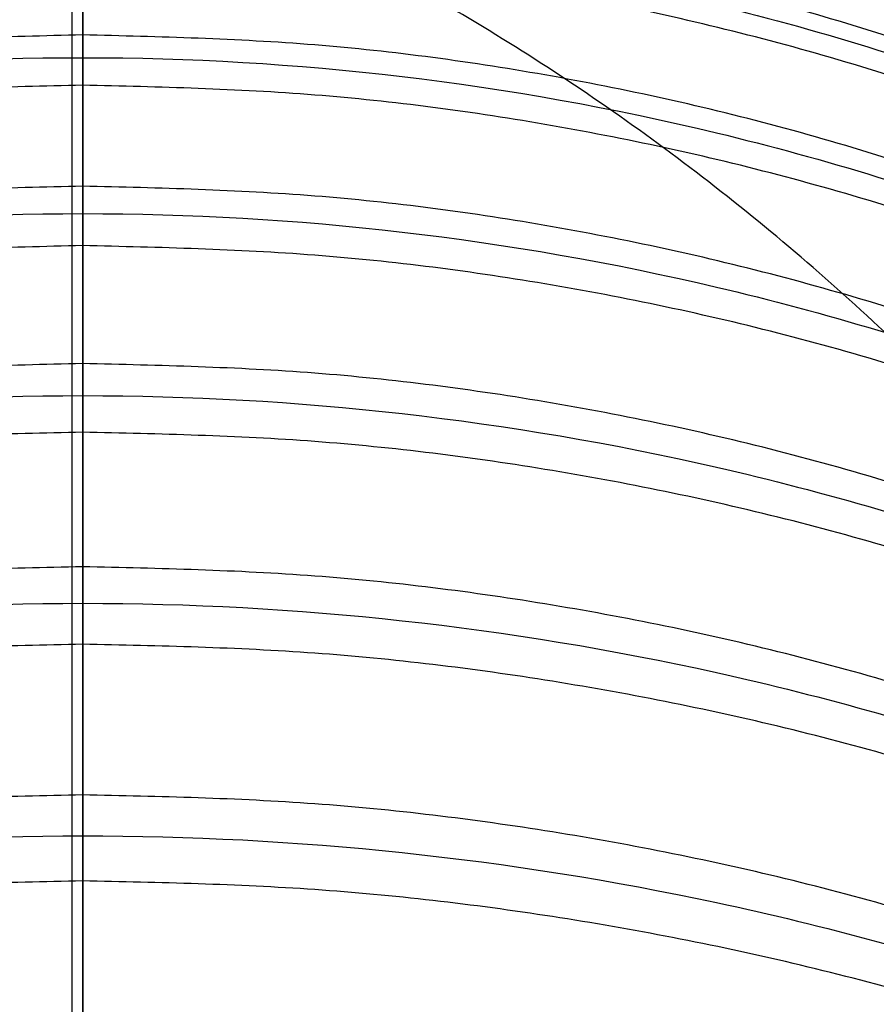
# Model space of a CAD drawing. Header units: millimetres. Extents: x -2489 to -2089, y -61 to 330.
# Tile 253 of 256: x -2098.896 to -2098.232, y 273.869 to 274.632. Entities that reach past the tile are written whole.
import ezdxf

# ---------------------------------------------------------------- set-up
doc = ezdxf.new("R2010")
doc.units = ezdxf.units.MM
doc.layers.get('0').update_dxf_attribs({"true_color": 0x000000})
doc.layers.add('Default', color=7, linetype='Continuous', true_color=0x000000)

msp = doc.modelspace()

# ---------------------------------------------------------------- linework, layer by layer
msp.add_open_spline([(-2098.847155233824, 20.89021109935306, 7.009725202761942), (-2098.847155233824, 9.24325824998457, 7.009723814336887), (-2098.847155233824, -2.403694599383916, 7.009722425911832), (-2098.847155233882, -2.455764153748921, 7.011043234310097), (-2098.84715523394, -2.507833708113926, 7.012364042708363), (-2098.847154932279, -2.559231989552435, 7.016278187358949), (-2098.847154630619, -2.610630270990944, 7.020192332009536), (-2098.847154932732, -2.661280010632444, 7.026639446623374), (-2098.847155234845, -2.711929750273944, 7.033086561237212), (-2098.847155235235, -2.761777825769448, 7.042001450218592), (-2098.847155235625, -2.811625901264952, 7.050916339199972), (-2098.847154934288, -2.860604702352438, 7.062236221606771), (-2098.847154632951, -2.909583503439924, 7.073556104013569), (-2098.847155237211, -2.95761576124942, 7.087210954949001), (-2098.847155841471, -3.005648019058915, 7.100865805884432), (-2098.847155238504, -3.052690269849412, 7.116802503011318), (-2098.847154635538, -3.099732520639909, 7.132739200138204), (-2098.847154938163, -3.145721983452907, 7.150890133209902), (-2098.847155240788, -3.191711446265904, 7.169041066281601), (-2098.847155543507, -3.236556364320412, 7.189338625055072), (-2098.847155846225, -3.281401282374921, 7.209636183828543), (-2098.847155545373, -3.325072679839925, 7.232017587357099), (-2098.847155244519, -3.36874407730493, 7.254398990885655), (-2098.847155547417, -3.411155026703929, 7.278801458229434), (-2098.847155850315, -3.453565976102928, 7.303203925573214), (-2098.847155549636, -3.494663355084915, 7.329562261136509), (-2098.847155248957, -3.535760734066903, 7.355920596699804), (-2098.847155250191, -3.575472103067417, 7.384172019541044), (-2098.847155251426, -3.615183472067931, 7.412423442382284), (-2098.84715495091, -3.653450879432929, 7.442505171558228), (-2098.847154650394, -3.691718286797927, 7.472586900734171), (-2098.847154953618, -3.728478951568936, 7.504433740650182), (-2098.847155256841, -3.765239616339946, 7.536280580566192), (-2098.847155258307, -3.800421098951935, 7.569824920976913), (-2098.847155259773, -3.835602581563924, 7.603369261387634), (-2098.847155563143, -3.869146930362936, 7.638555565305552), (-2098.847155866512, -3.902691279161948, 7.67374186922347), (-2098.847155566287, -3.934535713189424, 7.71049528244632), (-2098.847155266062, -3.966380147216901, 7.747248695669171), (-2098.847155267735, -3.996461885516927, 7.785518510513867), (-2098.847155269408, -4.026543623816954, 7.823788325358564), (-2098.847155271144, -4.054790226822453, 7.86350210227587), (-2098.84715527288, -4.083036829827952, 7.903215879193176), (-2098.847155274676, -4.109404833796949, 7.944308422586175), (-2098.847155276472, -4.135772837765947, 7.985400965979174), (-2098.847155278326, -4.160170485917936, 8.027814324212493), (-2098.84715528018, -4.184568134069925, 8.070227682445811), (-2098.847155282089, -4.206951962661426, 8.11389183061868), (-2098.847155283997, -4.229335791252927, 8.15755597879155), (-2098.847155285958, -4.24963336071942, 8.202410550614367), (-2098.847155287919, -4.269930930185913, 8.247265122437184), (-2098.847155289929, -4.288074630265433, 8.293244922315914), (-2098.847155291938, -4.306218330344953, 8.339224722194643), (-2098.847155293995, -4.322159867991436, 8.386269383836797), (-2098.847155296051, -4.33810140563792, 8.433314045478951), (-2098.847155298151, -4.351758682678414, 8.481353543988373), (-2098.847155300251, -4.365415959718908, 8.529393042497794), (-2098.847155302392, -4.376731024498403, 8.57836701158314), (-2098.847155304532, -4.388046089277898, 8.627340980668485), (-2098.847155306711, -4.396965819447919, 8.67718905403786), (-2098.84715530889, -4.40588554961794, 8.727037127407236), (-2098.847155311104, -4.412332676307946, 8.777689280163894), (-2098.847155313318, -4.418779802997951, 8.828341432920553), (-2098.847155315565, -4.422696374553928, 8.879734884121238), (-2098.847155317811, -4.426612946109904, 8.931128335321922), (-2098.847155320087, -4.42793135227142, 8.983202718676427), (-2098.847155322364, -4.429249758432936, 9.035277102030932), (-2098.847155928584, -4.429251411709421, 22.90396326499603), (-2098.847156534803, -4.429253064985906, 36.77264942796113), (-2098.847156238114, -4.425495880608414, 36.89030092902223), (-2098.847155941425, -4.421738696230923, 37.00795243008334), (-2098.847156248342, -4.410573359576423, 37.12428070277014), (-2098.847156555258, -4.399408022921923, 37.24060897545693), (-2098.847156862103, -4.381008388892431, 37.35530735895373), (-2098.847157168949, -4.362608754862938, 37.47000574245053), (-2098.847156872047, -4.337134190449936, 37.58277723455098), (-2098.847156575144, -4.311659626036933, 37.69554872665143), (-2098.847156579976, -4.279283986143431, 37.80608908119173), (-2098.847156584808, -4.24690834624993, 37.91662943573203), (-2098.84715658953, -4.207786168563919, 38.02463923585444), (-2098.847156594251, -4.168663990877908, 38.13264903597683), (-2098.847156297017, -4.122969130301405, 38.23782162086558), (-2098.847155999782, -4.077274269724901, 38.34299420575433), (-2098.847156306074, -4.025161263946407, 38.44503378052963), (-2098.847156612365, -3.973048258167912, 38.54707335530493), (-2098.847156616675, -3.914705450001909, 38.64567929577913), (-2098.847156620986, -3.856362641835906, 38.74428523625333), (-2098.847156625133, -3.791934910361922, 38.83914967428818), (-2098.847156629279, -3.727507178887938, 38.93401411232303), (-2098.847156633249, -3.657178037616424, 39.02484004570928), (-2098.847156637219, -3.586848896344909, 39.11566597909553), (-2098.847156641, -3.510768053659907, 39.20215157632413), (-2098.84715664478, -3.434687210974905, 39.28863717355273), (-2098.847156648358, -3.353033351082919, 39.37047939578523), (-2098.847156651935, -3.271379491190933, 39.45232161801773), (-2098.847156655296, -3.184307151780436, 39.52921984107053), (-2098.847156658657, -3.097234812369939, 39.60611806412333), (-2098.84715666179, -3.004913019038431, 39.67777045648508), (-2098.847156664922, -2.912591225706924, 39.74942284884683), (-2098.847156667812, -2.815193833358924, 39.81552757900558), (-2098.847156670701, -2.717796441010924, 39.88163230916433), (-2098.847160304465, 134.2269080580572, 123.0124534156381), (-2098.847163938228, 271.1716125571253, 206.1432745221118), (-2098.847163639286, 271.2690099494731, 206.2093828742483), (-2098.847163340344, 271.3664073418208, 206.2754912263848), (-2098.847163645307, 271.4587243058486, 206.3471387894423), (-2098.84716395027, 271.5510412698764, 206.4187863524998), (-2098.847164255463, 271.6381184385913, 206.4956833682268), (-2098.847164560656, 271.7251956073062, 206.5725803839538), (-2098.847164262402, 271.8068446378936, 206.6544274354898), (-2098.847163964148, 271.8884936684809, 206.7362744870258), (-2098.847163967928, 271.96457934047, 206.8227576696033), (-2098.847163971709, 272.0406650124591, 206.9092408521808), (-2098.847163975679, 272.1109989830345, 207.0000655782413), (-2098.847163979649, 272.18133295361, 207.0908903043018), (-2098.847163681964, 272.2457558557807, 207.1857523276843), (-2098.847163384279, 272.3101787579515, 207.2806143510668), (-2098.847163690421, 272.3685263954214, 207.3792190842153), (-2098.847163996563, 272.4268740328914, 207.4778238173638), (-2098.847164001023, 272.4789773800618, 207.5798670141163), (-2098.847164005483, 272.5310807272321, 207.6819102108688), (-2098.847164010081, 272.576770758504, 207.7870876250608), (-2098.847164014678, 272.622460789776, 207.8922650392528), (-2098.847164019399, 272.6615877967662, 208.0002724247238), (-2098.847164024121, 272.7007148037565, 208.1082798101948), (-2098.847164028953, 272.7330952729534, 208.2188225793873), (-2098.847164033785, 272.7654757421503, 208.3293653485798), (-2098.847164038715, 272.7909454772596, 208.4421344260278), (-2098.847164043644, 272.8164152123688, 208.5549035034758), (-2098.847164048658, 272.8348148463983, 208.6696043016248), (-2098.847164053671, 272.8532144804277, 208.7843050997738), (-2098.847164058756, 272.8643798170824, 208.9006333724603), (-2098.847164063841, 272.875545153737, 209.0169616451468), (-2098.847164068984, 272.8793023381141, 209.1346131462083), (-2098.847164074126, 272.8830595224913, 209.2522646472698), (-2098.847164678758, 272.8830578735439, 223.0846368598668), (-2098.84716528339, 272.8830562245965, 236.9170090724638), (-2098.85124894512, 272.8830531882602, 237.1040064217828), (-2098.85533260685, 272.8830501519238, 237.2910037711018)], degree=2, knots=[0, 0, 0, 1, 1, 2, 2, 3, 3, 4, 4, 5, 5, 6, 6, 7, 7, 8, 8, 9, 9, 10, 10, 11, 11, 12, 12, 13, 13, 14, 14, 15, 15, 16, 16, 17, 17, 18, 18, 19, 19, 20, 20, 21, 21, 22, 22, 23, 23, 24, 24, 25, 25, 26, 26, 27, 27, 28, 28, 29, 29, 30, 30, 31, 31, 32, 32, 33, 33, 34, 34, 35, 35, 36, 36, 37, 37, 38, 38, 39, 39, 40, 40, 41, 41, 42, 42, 43, 43, 44, 44, 45, 45, 46, 46, 47, 47, 48, 48, 49, 49, 50, 50, 51, 51, 52, 52, 53, 53, 54, 54, 55, 55, 56, 56, 57, 57, 58, 58, 59, 59, 60, 60, 61, 61, 62, 62, 63, 63, 64, 64, 65, 65, 66, 66, 67, 67, 68, 68, 68.6241157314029, 68.6241157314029, 68.6241157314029])
at = {"layer": 'Default'}
for p, q in [((-2098.855331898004, 270.8830501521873, 237.2909713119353), (-2098.855333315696, 274.8830501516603, 237.2910362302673)), ((-2098.84716528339, 270.8830562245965, 236.9170086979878), (-2098.84716528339, 274.8830562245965, 236.9170086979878))]:
    msp.add_line(p, q, dxfattribs=at)
for points, weights, knots in [([(-2098.855332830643, 270.8830501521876, 237.2909712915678), (-2100.854856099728, 270.8830510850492, 237.2473055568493), (-2100.854855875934, 272.8830510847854, 237.2473380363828), (-2100.85485565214, 274.8830510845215, 237.2473705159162), (-2098.855332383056, 274.8830501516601, 237.2910362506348)], [1, 0.7071067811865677, 1, 0.7071067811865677, 1], [0, 0, 0, 3.999999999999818, 3.999999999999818, 7.999999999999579, 7.999999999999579, 7.999999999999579]), ([(-2098.847163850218, 274.8830595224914, 209.2522648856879), (-2100.847163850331, 274.883059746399, 209.2522647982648), (-2100.847164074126, 272.8830597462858, 209.2522645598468), (-2100.847164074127, 272.8830595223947, 209.2522645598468), (-2100.847164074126, 272.8830592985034, 209.2522645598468)], [1.000000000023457, 0.7071067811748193, 1, 0.9999999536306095, 0.9999999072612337], [6.283185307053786, 6.283185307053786, 6.283185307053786, 9.42477796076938, 9.42477796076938, 9.424778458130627, 9.424778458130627, 9.424778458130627]), ([(-2098.84716528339, 270.8830562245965, 236.9170086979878), (-2100.84716528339, 270.8830562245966, 236.9170086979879), (-2100.84716528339, 272.8830562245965, 236.9170086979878), (-2100.84716528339, 274.8830562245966, 236.9170086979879), (-2098.84716528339, 274.8830562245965, 236.9170086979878)], [1, 0.7071067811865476, 1, 0.7071067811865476, 1], [-6.28318530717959, -6.28318530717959, -6.28318530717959, -3.141592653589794, -3.141592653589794, 0, 0, 0]), ([(-2099.448649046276, 270.883056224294, 240.0705083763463), (-2097.589067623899, 270.8830562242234, 240.8067043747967), (-2097.589067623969, 272.8830562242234, 240.8067043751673), (-2097.58906762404, 274.8830562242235, 240.8067043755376), (-2099.448649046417, 274.883056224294, 240.0705083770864)], [1, 0.7071067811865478, 1, 0.7071067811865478, 1], [6.28318530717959, 6.28318530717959, 6.28318530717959, 9.42477796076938, 9.42477796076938, 12.5663706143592, 12.5663706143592, 12.5663706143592]), ([(-2098.847165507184, 270.8830562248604, 236.9169765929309), (-2096.847642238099, 270.8830552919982, 236.9606423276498), (-2096.847642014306, 272.8830552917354, 236.9606748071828), (-2096.847641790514, 274.8830552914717, 236.9607072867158), (-2098.847165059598, 274.8830562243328, 236.9170415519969)], [1.000000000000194, 0.7071067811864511, 1, 0.707106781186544, 1.000000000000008], [-1.039390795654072e-12, -1.039390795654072e-12, -1.039390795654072e-12, 3.14159265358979, 3.14159265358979, 6.283185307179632, 6.283185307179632, 6.283185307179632]), ([(-2098.84716528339, 270.8830562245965, 236.9170086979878), (-2096.84716528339, 270.8830562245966, 236.9170086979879), (-2096.84716528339, 272.8830562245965, 236.9170086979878), (-2096.84716528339, 274.8830562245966, 236.9170086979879), (-2098.84716528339, 274.8830562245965, 236.9170086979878)], [1, 0.7071067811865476, 1, 0.7071067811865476, 1], [6.28318530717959, 6.28318530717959, 6.28318530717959, 9.424777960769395, 9.424777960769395, 12.5663706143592, 12.5663706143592, 12.5663706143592]), ([(-2098.844211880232, 270.8830584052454, 236.9170088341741), (-2096.847165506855, 270.8860074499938, 236.9170089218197), (-2096.84716528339, 272.883056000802, 236.9170091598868), (-2096.847165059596, 274.8830560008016, 236.9170093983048), (-2098.847165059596, 274.8830562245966, 236.9170093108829)], [0.9993891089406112, 0.7074125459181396, 1, 0.7071067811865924, 0.9999999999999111], [0.00327965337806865, 0.00327965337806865, 0.00327965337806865, 3.14159265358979, 3.14159265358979, 6.283185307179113, 6.283185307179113, 6.283185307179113]), ([(-2098.847163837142, 274.8745260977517, 208.9531244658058), (-2100.847163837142, 274.8745263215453, 208.9531243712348), (-2100.847164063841, 272.8755453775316, 209.0169615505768), (-2100.847164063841, 272.875545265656, 209.0169615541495), (-2100.847164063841, 272.8755451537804, 209.0169615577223)], [0.999999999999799, 0.7071067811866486, 1, 0.999999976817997, 0.9999999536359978], [6.283185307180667, 6.283185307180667, 6.283185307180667, 9.42477796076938, 9.42477796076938, 9.424778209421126, 9.424778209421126, 9.424778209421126]), ([(-2098.84716383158, 274.8663959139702, 208.8258772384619), (-2100.84716383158, 274.8663961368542, 208.8258771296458), (-2100.84716406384, 272.8755453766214, 209.0169615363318), (-2100.84716406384, 272.8755452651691, 209.0169615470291), (-2100.84716406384, 272.8755451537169, 209.0169615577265)], [0.9999999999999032, 0.7071067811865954, 1, 0.9999999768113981, 0.9999999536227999], [6.283185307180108, 6.283185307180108, 6.283185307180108, 9.42477796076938, 9.42477796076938, 9.424778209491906, 9.424778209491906, 9.424778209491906]), ([(-2098.84716382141, 274.844065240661, 208.5932206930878), (-2100.847163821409, 274.844065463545, 208.5932205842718), (-2100.847164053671, 272.8532147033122, 208.7843049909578), (-2100.847164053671, 272.8532145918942, 208.7843050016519), (-2100.847164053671, 272.8532144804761, 208.7843050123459)], [0.9999999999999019, 0.7071067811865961, 1, 0.9999999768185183, 0.9999999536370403], [6.283185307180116, 6.283185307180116, 6.283185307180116, 9.42477796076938, 9.42477796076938, 9.424778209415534, 9.424778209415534, 9.424778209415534]), ([(-2098.847163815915, 274.827967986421, 208.4675266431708), (-2100.847163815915, 274.8279682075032, 208.4675265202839), (-2100.84716405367, 272.8532147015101, 208.7843049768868), (-2100.84716405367, 272.8532145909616, 208.7843049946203), (-2100.84716405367, 272.8532144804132, 208.7843050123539)], [0.9999999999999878, 0.7071067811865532, 1, 0.9999999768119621, 0.9999999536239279], [6.283185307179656, 6.283185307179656, 6.283185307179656, 9.42477796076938, 9.42477796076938, 9.424778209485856, 9.424778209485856, 9.424778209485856]), ([(-2098.847163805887, 274.7911687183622, 208.2381250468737), (-2100.847163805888, 274.7911689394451, 208.2381249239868), (-2100.847164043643, 272.8164154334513, 208.5549033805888), (-2100.847164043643, 272.8164153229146, 208.5549033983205), (-2100.847164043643, 272.8164152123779, 208.5549034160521)], [1.000000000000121, 0.7071067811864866, 1, 0.9999999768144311, 0.9999999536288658], [6.283185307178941, 6.283185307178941, 6.283185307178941, 9.42477796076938, 9.42477796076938, 9.424778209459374, 9.424778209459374, 9.424778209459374]), ([(-2098.847163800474, 274.767275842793, 208.1142871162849), (-2100.847163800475, 274.7672760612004, 208.1142869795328), (-2100.847164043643, 272.816415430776, 208.5549033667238), (-2100.847164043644, 272.816415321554, 208.5549033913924), (-2100.847164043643, 272.8164152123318, 208.554903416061)], [1.000000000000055, 0.7071067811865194, 1, 0.9999999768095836, 0.9999999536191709], [6.283185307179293, 6.283185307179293, 6.283185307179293, 9.42477796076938, 9.42477796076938, 9.424778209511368, 9.424778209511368, 9.424778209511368]), ([(-2098.847163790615, 274.7163363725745, 207.8887489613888), (-2100.847163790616, 274.7163365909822, 207.8887488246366), (-2100.847164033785, 272.7654759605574, 208.3293652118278), (-2100.847164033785, 272.7654758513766, 208.329365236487), (-2100.847164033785, 272.7654757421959, 208.3293652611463)], [1.000000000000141, 0.7071067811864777, 1, 0.9999999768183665, 0.9999999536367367], [6.283185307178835, 6.283185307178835, 6.283185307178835, 9.42477796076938, 9.42477796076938, 9.424778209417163, 9.424778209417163, 9.424778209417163]), ([(-2098.8471637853, 274.6848265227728, 207.7671442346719), (-2100.847163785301, 274.6848267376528, 207.7671440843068), (-2100.847164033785, 272.7654759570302, 208.3293651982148), (-2100.847164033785, 272.7654758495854, 208.3293652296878), (-2100.847164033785, 272.7654757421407, 208.3293652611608)], [1.000000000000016, 0.7071067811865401, 1, 0.9999999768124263, 0.9999999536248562], [6.283185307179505, 6.283185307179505, 6.283185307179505, 9.42477796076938, 9.42477796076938, 9.424778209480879, 9.424778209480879, 9.424778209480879]), ([(-2098.847163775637, 274.620065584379, 207.5460586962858), (-2100.847163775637, 274.620065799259, 207.5460585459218), (-2100.847164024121, 272.7007150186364, 208.1082796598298), (-2100.847164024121, 272.7007149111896, 208.1082796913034), (-2100.847164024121, 272.7007148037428, 208.108279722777)], [1.000000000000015, 0.7071067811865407, 1, 0.9999999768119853, 0.9999999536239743], [6.28318530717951, 6.28318530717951, 6.28318530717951, 9.42477796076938, 9.42477796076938, 9.424778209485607, 9.424778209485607, 9.424778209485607]), ([(-2098.847163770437, 274.5811300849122, 207.4270761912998), (-2100.847163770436, 274.5811302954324, 207.427076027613), (-2100.847164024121, 272.7007150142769, 208.1082796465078), (-2100.847164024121, 272.7007149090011, 208.1082796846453), (-2100.847164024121, 272.7007148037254, 208.1082797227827)], [0.9999999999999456, 0.7071067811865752, 1, 0.9999999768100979, 0.9999999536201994], [6.283185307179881, 6.283185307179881, 6.283185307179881, 9.42477796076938, 9.42477796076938, 9.424778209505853, 9.424778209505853, 9.424778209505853]), ([(-2098.847163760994, 274.5028760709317, 207.2110614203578), (-2100.847163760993, 274.5028762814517, 207.211061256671), (-2100.847164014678, 272.6224610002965, 207.8922648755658), (-2100.847164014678, 272.6224608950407, 207.8922649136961), (-2100.847164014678, 272.6224607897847, 207.8922649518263)], [0.9999999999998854, 0.7071067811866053, 1, 0.9999999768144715, 0.9999999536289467], [6.283185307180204, 6.283185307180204, 6.283185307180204, 9.42477796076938, 9.42477796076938, 9.42477820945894, 9.42477820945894, 9.42477820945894]), ([(-2098.847163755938, 274.4568513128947, 207.0953890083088), (-2100.847163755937, 274.4568515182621, 207.0953888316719), (-2100.847164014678, 272.6224609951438, 207.8922648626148), (-2100.847164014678, 272.6224608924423, 207.8922649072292), (-2100.847164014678, 272.6224607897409, 207.8922649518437)], [0.9999999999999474, 0.7071067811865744, 1, 0.9999999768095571, 0.9999999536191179], [6.283185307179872, 6.283185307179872, 6.283185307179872, 9.42477796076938, 9.42477796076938, 9.424778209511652, 9.424778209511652, 9.424778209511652]), ([(-2098.847163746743, 274.3654712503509, 206.8850341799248), (-2100.847163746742, 274.3654714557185, 206.8850340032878), (-2100.847164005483, 272.5310809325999, 207.6819100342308), (-2100.847164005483, 272.5310808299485, 207.6819100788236), (-2100.847164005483, 272.531080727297, 207.6819101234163)], [1.000000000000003, 0.7071067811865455, 1, 0.9999999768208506, 0.9999999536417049], [6.283185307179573, 6.283185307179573, 6.283185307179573, 9.42477796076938, 9.42477796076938, 9.424778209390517, 9.424778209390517, 9.424778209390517]), ([(-2098.847163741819, 274.3123182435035, 206.7724087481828), (-2100.847163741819, 274.3123184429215, 206.7724085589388), (-2100.847164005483, 272.5310809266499, 207.6819100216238), (-2100.847164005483, 272.5310808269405, 207.6819100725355), (-2100.847164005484, 272.5310807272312, 207.6819101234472)], [1.000000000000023, 0.7071067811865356, 1, 0.9999999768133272, 0.9999999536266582], [6.283185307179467, 6.283185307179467, 6.283185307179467, 9.42477796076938, 9.42477796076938, 9.424778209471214, 9.424778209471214, 9.424778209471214]), ([(-2098.847163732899, 274.2081115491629, 206.5683223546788), (-2100.847163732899, 274.2081117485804, 206.568322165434), (-2100.847163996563, 272.4268742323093, 207.4778236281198), (-2100.847163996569, 272.4268364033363, 207.4778429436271), (-2100.847163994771, 272.4267985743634, 207.4778622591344)], [0.9999999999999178, 0.7071067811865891, 1, 0.999991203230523, 0.9999824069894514], [6.28318530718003, 6.28318530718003, 6.28318530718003, 9.42477796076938, 9.42477796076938, 9.424872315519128, 9.424872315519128, 9.424872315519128]), ([(-2098.847163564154, 274.1481059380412, 206.4593147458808), (-2100.847163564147, 274.1481035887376, 206.4593099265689), (-2100.847163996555, 272.4268716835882, 207.4778189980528), (-2100.847163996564, 272.4268351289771, 207.4778406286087), (-2100.847163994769, 272.4267985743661, 207.4778622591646)], [0.9999999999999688, 0.7071067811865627, 1, 0.9999912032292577, 0.9999824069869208], [6.283185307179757, 6.283185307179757, 6.283185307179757, 9.42477796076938, 9.42477796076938, 9.4248723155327, 9.4248723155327, 9.4248723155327]), ([(-2096.847163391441, 272.3100358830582, 207.2807051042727), (-2096.847163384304, 272.3101084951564, 207.2806621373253), (-2096.847163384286, 272.3101811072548, 207.2806191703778), (-2096.847162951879, 274.0314130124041, 206.2621100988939), (-2098.847162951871, 274.0314106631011, 206.2621052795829)], [0.9999650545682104, 0.9999825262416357, 1, 0.7071067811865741, 0.9999999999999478], [3.141405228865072, 3.141405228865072, 3.141405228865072, 3.14159265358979, 3.14159265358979, 6.283185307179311, 6.283185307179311, 6.283185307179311]), ([(-2096.847163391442, 272.3100358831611, 207.2807051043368), (-2096.847163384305, 272.3101056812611, 207.2806577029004), (-2096.847163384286, 272.3101754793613, 207.2806103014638), (-2096.847162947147, 273.9647035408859, 206.1569836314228), (-2098.84716294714, 273.964706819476, 206.1569876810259)], [0.9999650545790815, 0.999982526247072, 1, 0.7071067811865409, 1.000000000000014], [3.141405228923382, 3.141405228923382, 3.141405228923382, 3.14159265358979, 3.14159265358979, 6.283185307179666, 6.283185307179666, 6.283185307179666])]:
    msp.add_rational_spline(points, weights, degree=2, knots=knots, dxfattribs=at)
for points, knots in [([(-2100.847165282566, 272.8830566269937, 236.8951735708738), (-2100.847219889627, 273.0484202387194, 236.8951756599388), (-2100.815707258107, 273.3004983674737, 236.8955238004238), (-2100.710375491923, 273.6258254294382, 236.8966790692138), (-2100.595353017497, 273.8670189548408, 236.8979387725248), (-2100.446245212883, 274.0946536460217, 236.8995703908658), (-2100.265835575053, 274.3017295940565, 236.9015434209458), (-2100.05875936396, 274.48213867, 236.9038071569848), (-2099.83112477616, 274.6312457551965, 236.9062948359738), (-2099.589931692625, 274.7462675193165, 236.9089299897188), (-2099.264604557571, 274.8515988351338, 236.9124835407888), (-2099.012528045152, 274.8831108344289, 236.9152361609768), (-2098.847165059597, 274.8830562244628, 236.9170415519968)], [-3.150766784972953, -3.150766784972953, -3.150766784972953, -3.150766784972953, -2.6531914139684, -2.392209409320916, -2.124105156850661, -1.851035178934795, -1.575412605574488, -1.299787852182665, -1.026711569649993, -0.7585975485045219, -0.4976032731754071, 0, 0, 0, 0]), ([(-2100.847164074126, 272.8830597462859, 209.2522645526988), (-2100.847218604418, 273.048422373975, 209.2496248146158), (-2100.815706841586, 273.3004979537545, 209.2456008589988), (-2100.710375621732, 273.625825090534, 209.2404075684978), (-2100.595354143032, 273.8670178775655, 209.2365573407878), (-2100.446247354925, 274.0946523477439, 209.2329235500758), (-2100.265838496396, 274.3017286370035, 209.2296179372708), (-2100.058762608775, 274.4821385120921, 209.2267380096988), (-2099.831127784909, 274.6312466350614, 209.2243577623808), (-2099.589933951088, 274.7462694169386, 209.2225216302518), (-2099.264606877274, 274.8516013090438, 209.2208402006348), (-2099.012527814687, 274.8831141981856, 209.2203371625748), (-2098.847163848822, 274.8830595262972, 209.2203380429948)], [-3.150873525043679, -3.150873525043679, -3.150873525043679, -3.150873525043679, -2.653237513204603, -2.392227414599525, -2.124098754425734, -1.851009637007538, -1.57537430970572, -1.299743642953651, -1.026668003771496, -0.7585602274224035, -0.4975763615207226, 0, 0, 0, 0]), ([(-2098.847165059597, 274.8830562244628, 236.9170415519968), (-2098.681802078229, 274.8831107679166, 236.9188469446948), (-2098.429725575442, 274.8515986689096, 236.9215985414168), (-2098.104398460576, 274.7462672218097, 236.9251486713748), (-2097.863205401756, 274.6312453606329, 236.9277800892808), (-2097.635570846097, 274.4821381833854, 236.9302629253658), (-2097.4284946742, 274.3017290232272, 236.9325208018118), (-2097.248085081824, 274.0946530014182, 236.9344871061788), (-2097.098977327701, 273.8670182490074, 236.9361113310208), (-2096.983954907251, 273.6258246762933, 236.9373632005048), (-2096.878623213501, 273.3004975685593, 236.9385079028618), (-2096.847110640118, 273.0484194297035, 236.9388478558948), (-2096.847165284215, 272.8830558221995, 236.9388445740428)], [-3.150766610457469, -3.150766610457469, -3.150766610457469, -3.150766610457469, -2.653163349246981, -2.392169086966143, -2.124055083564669, -1.8509788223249, -1.575354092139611, -1.299731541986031, -1.026661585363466, -0.7585573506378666, -0.4975753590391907, 0, 0, 0, 0]), ([(-2098.847163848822, 274.8830595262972, 209.2203380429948), (-2098.681799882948, 274.883114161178, 209.2203371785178), (-2098.429720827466, 274.8516012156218, 209.2208402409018), (-2098.104393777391, 274.7462692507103, 209.2225217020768), (-2097.86319996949, 274.6312464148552, 209.2243578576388), (-2097.635565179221, 274.4821382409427, 209.2267381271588), (-2097.428489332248, 274.3017283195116, 209.2296180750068), (-2097.248080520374, 274.0946519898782, 209.2329237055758), (-2097.098973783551, 273.8670174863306, 209.2365575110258), (-2096.98395235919, 273.6258246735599, 209.2404077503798), (-2096.878621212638, 273.3004975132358, 209.2456010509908), (-2096.847109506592, 273.0484219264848, 209.2496250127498), (-2096.847164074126, 272.8830592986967, 209.2522647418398)], [0, 0, 0, 0, 0.4975763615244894, 0.7585602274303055, 1.026668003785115, 1.299743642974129, 1.575374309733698, 1.851009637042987, 2.124098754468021, 2.392227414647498, 2.653237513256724, 3.150873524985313, 3.150873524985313, 3.150873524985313, 3.150873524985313]), ([(-2100.847164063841, 272.8755453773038, 209.0169615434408), (-2100.847218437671, 273.0406534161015, 209.0064123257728), (-2100.815708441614, 273.2923387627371, 208.9903314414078), (-2100.710378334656, 273.6171690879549, 208.9695771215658), (-2100.595358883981, 273.8579919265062, 208.9541902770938), (-2100.446254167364, 274.0852782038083, 208.9396683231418), (-2100.265846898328, 274.2920388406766, 208.9264578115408), (-2100.058771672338, 274.4721747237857, 208.9149484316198), (-2099.831136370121, 274.6210571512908, 208.9054359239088), (-2099.589941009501, 274.7359062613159, 208.8980979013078), (-2099.264614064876, 274.8410783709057, 208.8913781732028), (-2099.012529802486, 274.8725448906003, 208.8893676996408), (-2098.847163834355, 274.8724901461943, 208.8893712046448)], [-3.151473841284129, -3.151473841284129, -3.151473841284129, -3.151473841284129, -2.653653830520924, -2.392554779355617, -2.12434380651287, -1.85118250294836, -1.575487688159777, -1.299811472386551, -1.026703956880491, -0.7585763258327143, -0.4975819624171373, 0, 0, 0, 0]), ([(-2098.847163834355, 274.8724901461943, 208.8893712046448), (-2098.681797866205, 274.8725448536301, 208.8893677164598), (-2098.429713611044, 274.8410782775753, 208.8913782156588), (-2098.104386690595, 274.7359060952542, 208.8980979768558), (-2097.863191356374, 274.6210569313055, 208.9054360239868), (-2097.635556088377, 274.4721744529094, 208.9149485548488), (-2097.42848090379, 274.2920385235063, 208.9264579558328), (-2097.248073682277, 274.0852778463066, 208.9396684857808), (-2097.098969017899, 273.8579915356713, 208.9541904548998), (-2096.983949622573, 273.6171686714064, 208.9695773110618), (-2096.878619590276, 273.292338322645, 208.9903316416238), (-2096.847109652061, 273.0406529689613, 209.0064125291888), (-2096.847164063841, 272.8755449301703, 209.0169617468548)], [-3.151473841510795, -3.151473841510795, -3.151473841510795, -3.151473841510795, -2.653891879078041, -2.392897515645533, -2.124769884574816, -1.851662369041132, -1.575986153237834, -1.300291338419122, -1.027130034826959, -0.7589190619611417, -0.4978200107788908, 0, 0, 0, 0]), ([(-2100.847164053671, 272.8532147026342, 208.7843049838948), (-2100.847218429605, 273.017318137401, 208.7632887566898), (-2100.815708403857, 273.2674721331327, 208.7312522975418), (-2100.710378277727, 273.5903259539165, 208.6899053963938), (-2100.595358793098, 273.8296834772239, 208.6592516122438), (-2100.446254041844, 274.0555867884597, 208.6303208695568), (-2100.265846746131, 274.2610893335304, 208.6040027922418), (-2100.058771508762, 274.4401291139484, 208.5810737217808), (-2099.831136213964, 274.58810559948, 208.5621228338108), (-2099.589940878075, 274.7022558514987, 208.5475039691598), (-2099.264613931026, 274.8067879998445, 208.5341168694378), (-2099.01252975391, 274.8380630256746, 208.5301115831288), (-2098.847163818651, 274.8380086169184, 208.5301185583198)], [-3.151463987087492, -3.151463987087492, -3.151463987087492, -3.151463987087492, -2.653646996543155, -2.392549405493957, -2.124339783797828, -1.851179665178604, -1.575485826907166, -1.299810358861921, -1.026703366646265, -0.7585760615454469, -0.4975818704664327, 0, 0, 0, 0]), ([(-2098.847163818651, 274.8380086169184, 208.5301185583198), (-2098.681797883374, 274.8380629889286, 208.5301116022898), (-2098.42971371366, 274.8067879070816, 208.5341169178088), (-2098.104386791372, 274.7022556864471, 208.5475040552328), (-2097.863191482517, 274.5881053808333, 208.5621229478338), (-2097.635556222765, 274.4401288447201, 208.5810738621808), (-2097.428481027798, 274.2610890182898, 208.6040029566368), (-2097.248073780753, 274.0555864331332, 208.6303210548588), (-2097.098969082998, 273.8296830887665, 208.6592518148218), (-2096.983949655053, 273.5903255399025, 208.6899056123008), (-2096.878619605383, 273.2674716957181, 208.7312525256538), (-2096.847109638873, 273.0173176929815, 208.7632889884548), (-2096.847164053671, 272.8532142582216, 208.7843052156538)], [-3.151463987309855, -3.151463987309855, -3.151463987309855, -3.151463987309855, -2.653882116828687, -2.392887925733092, -2.124760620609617, -1.851653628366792, -1.575978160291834, -1.30028432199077, -1.027124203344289, -0.7589145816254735, -0.4978169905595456, 0, 0, 0, 0]), ([(-2100.847164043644, 272.8164154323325, 208.5549033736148), (-2100.847218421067, 272.9788624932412, 208.5235613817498), (-2100.815708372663, 273.2264915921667, 208.4757846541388), (-2100.710378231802, 273.546086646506, 208.4141230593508), (-2100.595358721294, 273.7830282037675, 208.3684083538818), (-2100.446253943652, 274.0066513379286, 208.3252632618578), (-2100.265846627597, 274.2100796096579, 208.2860145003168), (-2100.058771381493, 274.3873122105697, 208.2518198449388), (-2099.831136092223, 274.5337950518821, 208.2235579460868), (-2099.589940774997, 274.6467930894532, 208.2017564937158), (-2099.264613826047, 274.7502701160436, 208.1817919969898), (-2099.012529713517, 274.7812294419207, 208.1758188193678), (-2098.847163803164, 274.7811755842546, 208.1758292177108)], [-3.151456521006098, -3.151456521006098, -3.151456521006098, -3.151456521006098, -2.65364181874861, -2.392545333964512, -2.124336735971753, -1.851177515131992, -1.575484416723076, -1.299809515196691, -1.026702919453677, -0.7585758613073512, -0.4975818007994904, 0, 0, 0, 0]), ([(-2098.847163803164, 274.7811755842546, 208.1758292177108), (-2098.681797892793, 274.7812294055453, 208.1758188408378), (-2098.429713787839, 274.7502700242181, 208.1817920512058), (-2098.104386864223, 274.6467929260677, 208.2017565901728), (-2097.86319157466, 274.5337948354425, 208.2235580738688), (-2097.63555632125, 274.3873119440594, 208.2518200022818), (-2097.428481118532, 274.2100792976, 208.2860146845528), (-2097.248073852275, 274.0066509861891, 208.3252634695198), (-2097.098969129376, 273.7830278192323, 208.3684085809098), (-2096.983949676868, 273.546086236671, 208.4141233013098), (-2096.878619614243, 273.2264911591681, 208.4757849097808), (-2096.847109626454, 272.9788620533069, 208.5235616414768), (-2096.847164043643, 272.8164149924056, 208.5549036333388)], [-3.151456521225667, -3.151456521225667, -3.151456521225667, -3.151456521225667, -2.653874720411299, -2.39288065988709, -2.124753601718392, -1.851647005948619, -1.575972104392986, -1.300279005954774, -1.027119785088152, -0.7589111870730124, -0.4978147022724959, 0, 0, 0, 0]), ([(-2100.847164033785, 272.7654759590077, 208.3293652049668), (-2100.847218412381, 272.925629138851, 208.2878667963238), (-2100.815708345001, 273.1697615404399, 208.2246079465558), (-2100.710378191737, 273.48484361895, 208.1429648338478), (-2100.595358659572, 273.7184393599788, 208.0824362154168), (-2100.446253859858, 273.9389047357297, 208.0253098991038), (-2100.265846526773, 274.1394604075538, 207.9733425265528), (-2100.058771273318, 274.3141903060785, 207.9280670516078), (-2099.831135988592, 274.4586046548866, 207.8906468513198), (-2099.589940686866, 274.5700070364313, 207.8617806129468), (-2099.264613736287, 274.6720228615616, 207.8353465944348), (-2099.012529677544, 274.7025449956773, 207.8274378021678), (-2098.847163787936, 274.7024919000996, 207.8274515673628)], [-3.151450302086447, -3.151450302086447, -3.151450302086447, -3.151450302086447, -2.653637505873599, -2.3925419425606, -2.124334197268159, -1.851175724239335, -1.575483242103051, -1.299808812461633, -1.026702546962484, -0.7585756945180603, -0.4975817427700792, 0, 0, 0, 0]), ([(-2098.847163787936, 274.7024919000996, 207.8274515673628), (-2098.681797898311, 274.7025449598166, 207.8274378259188), (-2098.429713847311, 274.6720227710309, 207.8353466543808), (-2098.104386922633, 274.5700068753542, 207.8617807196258), (-2097.863191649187, 274.4586044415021, 207.8906469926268), (-2097.63555640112, 274.3141900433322, 207.9280672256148), (-2097.428481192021, 274.1394600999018, 207.9733427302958), (-2097.248073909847, 273.9389043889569, 208.0253101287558), (-2097.098969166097, 273.7184389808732, 208.0824364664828), (-2096.983949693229, 273.4848432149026, 208.1429651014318), (-2096.878619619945, 273.1697611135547, 208.2246082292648), (-2096.847109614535, 272.9256287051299, 208.2878670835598), (-2096.847164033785, 272.765475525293, 208.3293654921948)], [-3.151450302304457, -3.151450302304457, -3.151450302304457, -3.151450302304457, -2.653868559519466, -2.392874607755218, -2.124747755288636, -1.85164148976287, -1.57596706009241, -1.300274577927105, -1.027116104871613, -0.758908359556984, -0.4978127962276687, 0, 0, 0, 0]), ([(-2098.847163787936, 274.7024919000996, 207.8274515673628), (-2098.847163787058, 274.6966034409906, 207.8073491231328), (-2098.847163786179, 274.6907149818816, 207.7872466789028), (-2098.8471637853, 274.6848265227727, 207.7671442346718), (-2098.847163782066, 274.6631483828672, 207.6931378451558), (-2098.847163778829, 274.6414586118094, 207.6190917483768), (-2098.847163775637, 274.6200655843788, 207.5460586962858), (-2098.847163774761, 274.6141972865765, 207.5260250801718), (-2098.847163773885, 274.6083289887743, 207.5059914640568), (-2098.84716377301, 274.6024606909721, 207.4859578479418)], [0, 0, 0, 0, 0.06284138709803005, 0.06284138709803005, 0.06284138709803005, 0.2932167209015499, 0.2932167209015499, 0.2932167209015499, 0.355842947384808, 0.355842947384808, 0.355842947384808, 0.355842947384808]), ([(-2100.847164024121, 272.7007150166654, 208.1082796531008), (-2100.847218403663, 272.857952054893, 208.0568258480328), (-2100.815708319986, 273.0976392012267, 207.9783913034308), (-2100.71037815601, 273.4069840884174, 207.8771621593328), (-2100.595358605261, 273.6363264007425, 207.8021128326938), (-2100.446253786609, 273.8527774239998, 207.7312820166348), (-2100.265846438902, 274.0496812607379, 207.6668477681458), (-2100.058771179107, 274.221229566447, 207.6107107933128), (-2099.831135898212, 274.3630143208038, 207.5643135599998), (-2099.589940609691, 274.4723882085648, 207.5285223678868), (-2099.264613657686, 274.5725464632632, 207.4957468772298), (-2099.012529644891, 274.6025128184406, 207.4859407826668), (-2098.84716377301, 274.6024606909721, 207.4859578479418)], [-3.151444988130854, -3.151444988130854, -3.151444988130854, -3.151444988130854, -2.653633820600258, -2.392539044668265, -2.124332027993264, -1.851174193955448, -1.575482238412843, -1.299808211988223, -1.026702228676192, -0.7585755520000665, -0.4975816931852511, 0, 0, 0, 0]), ([(-2098.84716377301, 274.6024606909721, 207.4859578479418), (-2098.68179790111, 274.6025127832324, 207.4859408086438), (-2098.429713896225, 274.5725463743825, 207.4957469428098), (-2098.104386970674, 274.4723880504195, 207.5285224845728), (-2097.863191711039, 274.3630141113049, 207.5643137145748), (-2097.635556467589, 274.2212293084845, 207.6107109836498), (-2097.428481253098, 274.0496809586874, 207.6668479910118), (-2097.248073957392, 273.8527770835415, 207.7312822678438), (-2097.098969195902, 273.6363260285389, 207.8021131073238), (-2096.983949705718, 273.4069836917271, 207.8771624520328), (-2096.878619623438, 273.0976387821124, 207.9783916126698), (-2096.847109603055, 272.857951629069, 208.0568261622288), (-2096.847164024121, 272.7007145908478, 208.1082799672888)], [-3.151444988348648, -3.151444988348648, -3.151444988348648, -3.151444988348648, -2.653863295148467, -2.39286943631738, -2.124742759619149, -1.851636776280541, -1.575962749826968, -1.300270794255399, -1.027112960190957, -0.7589059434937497, -0.4978111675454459, 0, 0, 0, 0]), ([(-2098.84716377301, 274.6024606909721, 207.4859578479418), (-2098.847163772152, 274.5953504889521, 207.4663306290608), (-2098.847163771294, 274.5882402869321, 207.4467034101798), (-2098.847163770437, 274.5811300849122, 207.4270761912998), (-2098.847163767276, 274.5549352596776, 207.3547671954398), (-2098.847163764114, 274.5287263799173, 207.2824194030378), (-2098.847163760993, 274.5028760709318, 207.2110614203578), (-2098.84716376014, 274.4958055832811, 207.1915438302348), (-2098.847163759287, 274.4887350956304, 207.1720262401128), (-2098.847163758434, 274.4816646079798, 207.1525086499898)], [0, 0, 0, 0, 0.06262622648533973, 0.06262622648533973, 0.06262622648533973, 0.2923784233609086, 0.2923784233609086, 0.2923784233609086, 0.3546548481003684, 0.3546548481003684, 0.3546548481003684, 0.3546548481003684]), ([(-2100.847164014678, 272.6224609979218, 207.8922648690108), (-2100.847218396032, 272.7761806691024, 207.8311015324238), (-2100.815708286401, 273.0105060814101, 207.7378660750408), (-2100.710378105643, 273.3129309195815, 207.6175346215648), (-2100.595358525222, 273.537142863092, 207.5283232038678), (-2100.446253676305, 273.7487518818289, 207.4441263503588), (-2100.265846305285, 273.9412509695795, 207.3675331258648), (-2100.058771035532, 274.1089617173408, 207.3008029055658), (-2099.831135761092, 274.2475747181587, 207.2456503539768), (-2099.589940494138, 274.3545018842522, 207.2031052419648), (-2099.264613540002, 274.4524195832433, 207.1641448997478), (-2099.012529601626, 274.4817155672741, 207.1524883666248), (-2098.847163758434, 274.4816646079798, 207.1525086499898)], [-3.151436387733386, -3.151436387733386, -3.151436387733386, -3.151436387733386, -2.653627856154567, -2.392534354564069, -2.124328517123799, -1.851171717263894, -1.575480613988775, -1.299807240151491, -1.02670171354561, -0.7585753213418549, -0.4975816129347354, 0, 0, 0, 0]), ([(-2098.847163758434, 274.4816646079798, 207.1525086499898), (-2098.681797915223, 274.4817155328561, 207.1524883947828), (-2098.429713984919, 274.4524194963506, 207.1641449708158), (-2098.104387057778, 274.3545017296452, 207.2031053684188), (-2097.8631918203, 274.2475745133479, 207.2456505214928), (-2097.63555658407, 274.1089614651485, 207.3008031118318), (-2097.428481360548, 273.9412506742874, 207.3675333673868), (-2097.248074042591, 273.748751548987, 207.4441266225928), (-2097.098969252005, 273.5371424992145, 207.5283235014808), (-2096.983949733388, 273.3129305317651, 207.6175349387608), (-2096.878619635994, 273.0105056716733, 207.7378664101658), (-2096.847109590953, 272.7761802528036, 207.8311018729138), (-2096.847164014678, 272.6224605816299, 207.8922652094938)], [-3.151436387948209, -3.151436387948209, -3.151436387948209, -3.151436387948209, -2.653854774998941, -2.392861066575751, -2.124734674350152, -1.851629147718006, -1.575955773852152, -1.300264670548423, -1.027107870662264, -0.7589020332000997, -0.4978085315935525, 0, 0, 0, 0]), ([(-2098.847163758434, 274.4816646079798, 207.1525086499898), (-2098.847163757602, 274.4733935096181, 207.1334687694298), (-2098.847163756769, 274.4651224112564, 207.1144288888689), (-2098.847163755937, 274.4568513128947, 207.0953890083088), (-2098.847163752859, 274.426262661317, 207.0249746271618), (-2098.84716374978, 274.3956575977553, 206.9545224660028), (-2098.847163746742, 274.3654712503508, 206.8850341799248), (-2098.847163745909, 274.3571971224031, 206.8659873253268), (-2098.847163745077, 274.3489229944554, 206.8469404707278), (-2098.847163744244, 274.3406488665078, 206.8278936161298)], [0, 0, 0, 0, 0.06227642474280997, 0.06227642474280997, 0.06227642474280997, 0.2916221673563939, 0.2916221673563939, 0.2916221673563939, 0.3539214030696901, 0.3539214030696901, 0.3539214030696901, 0.3539214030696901]), ([(-2100.847164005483, 272.5310809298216, 207.6819100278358), (-2100.847218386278, 272.6806967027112, 207.6112996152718), (-2100.815708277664, 272.9087662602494, 207.5036633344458), (-2100.710378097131, 273.2031171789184, 207.3647459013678), (-2100.595358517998, 273.4213432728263, 207.2617551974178), (-2100.446253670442, 273.6273029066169, 207.1645535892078), (-2100.265846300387, 273.8146627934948, 207.0761300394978), (-2100.058771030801, 273.9778961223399, 206.9990928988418), (-2099.831135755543, 274.112808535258, 206.9354216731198), (-2099.58994048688, 274.2168810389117, 206.8863051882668), (-2099.264613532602, 274.31218460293, 206.8413271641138), (-2099.012529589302, 274.3406984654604, 206.8278702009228), (-2098.847163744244, 274.3406488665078, 206.8278936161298)], [-3.1514369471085, -3.1514369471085, -3.1514369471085, -3.1514369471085, -2.65362824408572, -2.392534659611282, -2.124328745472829, -1.851171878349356, -1.575480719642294, -1.299807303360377, -1.026701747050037, -0.7585753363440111, -0.4975816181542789, 0, 0, 0, 0]), ([(-2098.847163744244, 274.3406488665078, 206.8278936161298), (-2098.681797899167, 274.3406984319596, 206.8278702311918), (-2098.429713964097, 274.3121845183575, 206.8413272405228), (-2098.104387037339, 274.2168808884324, 206.8863053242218), (-2097.863191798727, 274.1128083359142, 206.9354218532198), (-2097.635556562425, 273.9778958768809, 206.9990931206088), (-2097.428481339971, 273.8146625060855, 207.0761302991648), (-2097.248074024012, 273.6273025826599, 207.1645538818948), (-2097.098969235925, 273.421342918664, 207.2617555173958), (-2096.9839497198, 273.2031168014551, 207.3647462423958), (-2096.878619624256, 272.908765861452, 207.5036636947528), (-2096.84710958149, 272.6806962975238, 207.6112999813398), (-2096.847164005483, 272.531080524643, 207.6819103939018)], [-3.15143694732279, -3.15143694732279, -3.15143694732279, -3.15143694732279, -2.653855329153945, -2.392861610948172, -2.124735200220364, -1.851629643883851, -1.575956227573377, -1.300265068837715, -1.027108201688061, -0.7589022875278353, -0.4978087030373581, 0, 0, 0, 0]), ([(-2098.847163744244, 274.3406488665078, 206.8278936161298), (-2098.847163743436, 274.3312053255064, 206.8093986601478), (-2098.847163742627, 274.321761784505, 206.7909037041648), (-2098.847163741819, 274.3123182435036, 206.7724087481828), (-2098.847163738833, 274.2774359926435, 206.7040926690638), (-2098.847163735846, 274.2425350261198, 206.6357399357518), (-2098.847163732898, 274.2081115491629, 206.5683223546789), (-2098.84716373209, 274.1986760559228, 206.5498431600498), (-2098.847163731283, 274.1892405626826, 206.5313639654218), (-2098.847163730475, 274.1798050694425, 206.5128847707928)], [0, 0, 0, 0, 0.06229923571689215, 0.06229923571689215, 0.06229923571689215, 0.2914504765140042, 0.2914504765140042, 0.2914504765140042, 0.3536966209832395, 0.3536966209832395, 0.3536966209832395, 0.3536966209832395]), ([(-2100.847163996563, 272.4268730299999, 207.4778212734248), (-2100.847218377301, 272.5718060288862, 207.3980397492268), (-2100.815708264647, 272.7927373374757, 207.2764233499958), (-2100.710378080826, 273.0778755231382, 207.1194629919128), (-2100.59535849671, 273.289271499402, 207.0030956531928), (-2100.446253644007, 273.4887849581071, 206.8932693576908), (-2100.265846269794, 273.6702808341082, 206.7933612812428), (-2100.05877099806, 273.8284052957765, 206.7063185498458), (-2099.831135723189, 273.9590952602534, 206.6343777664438), (-2099.589940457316, 274.0599105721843, 206.5788821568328), (-2099.264613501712, 274.15223145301, 206.5280626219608), (-2099.012529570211, 274.1798530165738, 206.5128581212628), (-2098.847163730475, 274.1798050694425, 206.5128847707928)], [-3.151435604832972, -3.151435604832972, -3.151435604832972, -3.151435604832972, -2.653627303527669, -2.392533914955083, -2.124328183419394, -1.851171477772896, -1.575480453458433, -1.299807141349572, -1.026701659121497, -0.758575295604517, -0.4975816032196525, 0, 0, 0, 0]), ([(-2098.847163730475, 274.1798050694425, 206.5128847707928), (-2098.681797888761, 274.1798531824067, 206.5128585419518), (-2098.42971396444, 274.1522318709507, 206.5280636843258), (-2098.104387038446, 274.0599113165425, 206.5788840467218), (-2097.863191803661, 273.9590962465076, 206.6343802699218), (-2097.635556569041, 273.8284065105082, 206.7063216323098), (-2097.428481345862, 273.6702822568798, 206.7933648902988), (-2097.248074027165, 273.4887865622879, 206.8932734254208), (-2097.098969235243, 273.2892732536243, 207.0031000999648), (-2096.983949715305, 273.0778773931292, 207.1194677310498), (-2096.878619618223, 272.7927393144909, 207.2764283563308), (-2096.847109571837, 272.5718080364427, 207.3980448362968), (-2096.847163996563, 272.4268750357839, 207.4778263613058)], [-3.151435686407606, -3.151435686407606, -3.151435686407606, -3.151435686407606, -2.653854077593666, -2.3928603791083, -2.124734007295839, -1.851628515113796, -1.575955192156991, -1.300264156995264, -1.027107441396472, -0.7589017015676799, -0.4978083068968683, 0, 0, 0, 0]), ([(-2098.847163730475, 274.1798050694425, 206.5128847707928), (-2098.847163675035, 274.1692386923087, 206.4950280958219), (-2098.847163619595, 274.1586723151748, 206.4771714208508), (-2098.847163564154, 274.1481059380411, 206.4593147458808), (-2098.847163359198, 274.1090432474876, 206.3933006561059), (-2098.847163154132, 274.0699595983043, 206.3272511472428), (-2098.84716295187, 274.0314106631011, 206.2621052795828), (-2098.847162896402, 274.0208388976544, 206.2442394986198), (-2098.847162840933, 274.0102671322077, 206.2263737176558), (-2098.847162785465, 273.9996953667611, 206.2085079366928)], [0, 0, 0, 0, 0.06224614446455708, 0.06224614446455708, 0.06224614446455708, 0.2913953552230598, 0.2913953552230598, 0.2913953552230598, 0.353673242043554, 0.353673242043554, 0.353673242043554, 0.353673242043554]), ([(-2098.847163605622, 272.2528236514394, 204.4599568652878), (-2098.847163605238, 272.2383622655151, 204.4511782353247), (-2098.847163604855, 272.223900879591, 204.4423996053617), (-2098.847163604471, 272.2094394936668, 204.4336209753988), (-2098.847161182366, 180.9281580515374, 149.0222934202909), (-2098.847158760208, 89.64494860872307, 93.60979549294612), (-2098.847156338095, -1.636607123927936, 38.19830143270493)], [0, 0, 0, 0, 0.05075198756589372, 0.05075198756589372, 0.05075198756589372, 320.4034306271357, 320.4034306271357, 320.4034306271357, 320.4034306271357]), ([(-2100.847163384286, 272.3101790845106, 207.2806140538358), (-2100.847217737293, 272.4498689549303, 207.1919718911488), (-2100.815707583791, 272.6628077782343, 207.0568485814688), (-2100.710377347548, 272.9376306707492, 206.8824558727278), (-2100.595357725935, 273.1413790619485, 206.7531644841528), (-2100.446252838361, 273.3336747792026, 206.6311405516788), (-2100.265845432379, 273.5086047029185, 206.5201363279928), (-2100.058770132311, 273.6610086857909, 206.4234262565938), (-2099.831134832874, 273.7869706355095, 206.3434953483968), (-2099.589939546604, 273.8841386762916, 206.2818360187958), (-2099.264612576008, 273.9731195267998, 206.2253719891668), (-2099.012528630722, 273.9997416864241, 206.2084785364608), (-2098.847162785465, 273.9996953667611, 206.2085079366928)], [-3.151436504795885, -3.151436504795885, -3.151436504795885, -3.151436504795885, -2.653627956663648, -2.392534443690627, -2.124328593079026, -1.851171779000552, -1.575480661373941, -1.299807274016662, -1.026701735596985, -0.7585753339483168, -0.4975816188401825, 0, 0, 0, 0]), ([(-2098.847162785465, 273.9996953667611, 206.2085079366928), (-2098.847162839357, 273.9880325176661, 206.1913345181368), (-2098.847162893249, 273.976369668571, 206.1741610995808), (-2098.84716294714, 273.964706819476, 206.1569876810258), (-2098.847163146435, 273.9215768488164, 206.0934792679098), (-2098.847163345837, 273.8784237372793, 206.0299367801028), (-2098.847163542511, 273.8358610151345, 205.9672636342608), (-2098.847163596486, 273.8241800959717, 205.9500636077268), (-2098.847163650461, 273.8124991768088, 205.9328635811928), (-2098.847163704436, 273.800818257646, 205.9156635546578)], [0, 0, 0, 0, 0.06227788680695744, 0.06227788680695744, 0.06227788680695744, 0.2916170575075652, 0.2916170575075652, 0.2916170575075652, 0.3539914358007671, 0.3539914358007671, 0.3539914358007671, 0.3539914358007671]), ([(-2098.847162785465, 273.9996953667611, 206.2085079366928), (-2098.68179694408, 273.9997416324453, 206.2084785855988), (-2098.429713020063, 273.9731193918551, 206.2253721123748), (-2098.104386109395, 273.8841384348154, 206.2818362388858), (-2097.863190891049, 273.7869703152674, 206.3434956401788), (-2097.635555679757, 273.6610082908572, 206.4234266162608), (-2097.428480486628, 273.5086042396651, 206.5201367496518), (-2097.248073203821, 273.3336742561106, 206.6311410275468), (-2097.098968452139, 273.1413784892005, 206.7531650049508), (-2096.983948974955, 272.9376300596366, 206.8824564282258), (-2096.878618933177, 272.6628071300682, 207.0568491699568), (-2096.847108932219, 272.4498682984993, 207.1919724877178), (-2096.847163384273, 272.3101784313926, 207.2806146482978)], [-3.151436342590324, -3.151436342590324, -3.151436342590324, -3.151436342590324, -2.6538547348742, -2.392861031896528, -2.124734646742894, -1.851629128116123, -1.575955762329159, -1.300264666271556, -1.027107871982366, -0.7589020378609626, -0.4978085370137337, 0, 0, 0, 0])]:
    msp.add_open_spline(points, degree=3, knots=knots, dxfattribs=at)
for points, weights in [([(-2098.847163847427, 274.882040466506, 209.1884274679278), (-2100.847163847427, 274.8820406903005, 209.1884273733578), (-2100.847164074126, 272.8830597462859, 209.2522645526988)], [1.000000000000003, 0.7071067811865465, 1]), ([(-2096.855809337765, 272.8830501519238, 237.3346695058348), (-2096.85581004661, 274.8830492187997, 237.3347019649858), (-2098.855332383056, 274.8830501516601, 237.2910362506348)], [1, 0.7071069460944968, 1]), ([(-2096.847164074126, 272.88305974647, 209.2522647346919), (-2096.847164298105, 274.8830592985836, 209.2522649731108), (-2098.847163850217, 274.8830595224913, 209.2522648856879)], [0.9999999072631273, 0.7071068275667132, 0.9999999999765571]), ([(-2096.847164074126, 272.8830592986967, 209.2522647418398), (-2096.847163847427, 274.8820402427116, 209.1884275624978), (-2098.847163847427, 274.8820404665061, 209.1884274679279)], [1, 0.7071067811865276, 1.000000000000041]), ([(-2096.847164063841, 272.8755451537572, 209.0169617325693), (-2096.84716406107, 274.8745258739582, 208.9531245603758), (-2098.847163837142, 274.8745260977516, 208.9531244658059)], [0.9999999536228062, 0.7071068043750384, 1.000000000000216]), ([(-2096.84716406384, 272.8755451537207, 209.0169617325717), (-2096.847164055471, 274.8663956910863, 208.8258773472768), (-2098.84716383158, 274.8663959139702, 208.8258772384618)], [0.9999999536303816, 0.7071068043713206, 1.000000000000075]), ([(-2096.84716405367, 272.8532144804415, 208.7843051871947), (-2096.847164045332, 274.8440650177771, 208.5932208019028), (-2098.84716382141, 274.8440652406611, 208.5932206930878)], [0.9999999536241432, 0.7071068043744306, 1.000000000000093]), ([(-2096.84716405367, 272.853214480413, 208.7843051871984), (-2096.847164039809, 274.8279677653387, 208.4675267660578), (-2098.847163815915, 274.8279679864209, 208.4675266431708)], [0.9999999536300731, 0.7071068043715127, 0.9999999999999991]), ([(-2096.847164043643, 272.8164152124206, 208.5549035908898), (-2096.847164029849, 274.7911684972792, 208.238125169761), (-2098.847163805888, 274.7911687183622, 208.2381250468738)], [0.9999999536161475, 0.7071068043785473, 0.9999999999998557]), ([(-2096.847164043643, 272.8164152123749, 208.5549035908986), (-2096.847164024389, 274.7672756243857, 208.1142872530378), (-2098.847163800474, 274.767275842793, 208.1142871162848)], [0.999999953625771, 0.7071068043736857, 0.9999999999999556]), ([(-2096.847164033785, 272.765475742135, 208.3293654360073), (-2096.847164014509, 274.7163361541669, 207.8887490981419), (-2098.847163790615, 274.7163363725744, 207.8887489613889)], [0.9999999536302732, 0.7071068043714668, 0.9999999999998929]), ([(-2096.847164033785, 272.7654757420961, 208.3293654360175), (-2096.847164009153, 274.6848263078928, 207.7671443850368), (-2098.847163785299, 274.6848265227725, 207.7671442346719)], [0.999999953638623, 0.7071068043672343, 1.000000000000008]), ([(-2096.847164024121, 272.7007148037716, 208.1082798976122), (-2096.847163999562, 274.6200653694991, 207.5460588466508), (-2098.847163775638, 274.6200655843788, 207.5460586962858)], [0.9999999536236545, 0.7071068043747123, 1.000000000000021]), ([(-2096.847164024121, 272.7007148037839, 208.1082798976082), (-2096.847163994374, 274.5811298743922, 207.4270763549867), (-2098.847163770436, 274.5811300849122, 207.4270761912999)], [0.9999999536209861, 0.7071068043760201, 1.000000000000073]), ([(-2096.847164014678, 272.6224607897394, 207.8922651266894), (-2096.847163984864, 274.5028758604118, 207.2110615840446), (-2098.847163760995, 274.502876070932, 207.2110614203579)], [0.9999999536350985, 0.7071068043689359, 1.000000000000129]), ([(-2096.847164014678, 272.6224607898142, 207.8922651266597), (-2096.847163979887, 274.456851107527, 207.0953891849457), (-2098.847163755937, 274.4568513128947, 207.0953890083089)], [0.9999999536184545, 0.7071068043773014, 1.000000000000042]), ([(-2096.847164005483, 272.531080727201, 207.6819102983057), (-2096.847163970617, 274.3654710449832, 206.8850343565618), (-2098.847163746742, 274.3654712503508, 206.8850341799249)], [0.9999999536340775, 0.7071068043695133, 0.9999999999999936]), ([(-2096.847164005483, 272.5310807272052, 207.6819102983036), (-2096.847163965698, 274.3123180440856, 206.7724089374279), (-2098.847163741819, 274.3123182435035, 206.7724087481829)], [0.9999999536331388, 0.7071068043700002, 0.9999999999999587]), ([(-2096.847163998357, 272.4269494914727, 207.4777853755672), (-2096.847248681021, 274.2081113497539, 206.5683225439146), (-2098.847163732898, 274.208111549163, 206.5683223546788)], [0.9999824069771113, 0.7071155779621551, 1.000000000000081]), ([(-2096.847163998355, 272.4269494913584, 207.4777853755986), (-2096.847248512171, 274.1481082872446, 206.4593195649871), (-2098.847163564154, 274.1481059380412, 206.4593147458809)], [0.9999824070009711, 0.7071155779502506, 1.000000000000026]), ([(-2098.847162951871, 274.0314106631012, 206.2621052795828), (-2100.846994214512, 274.0314083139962, 206.2621004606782), (-2100.847163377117, 272.3103216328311, 207.280523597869)], [1.000000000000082, 0.7071242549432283, 0.9999650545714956]), ([(-2098.84716294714, 273.964706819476, 206.1569876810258), (-2100.846994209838, 273.9647100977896, 206.1569917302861), (-2100.847163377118, 272.310321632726, 207.2805235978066)], [1.000000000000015, 0.70712425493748, 0.9999650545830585])]:
    msp.add_rational_spline(points, weights, degree=2, dxfattribs=at)

doc.saveas('drawing.dxf')
